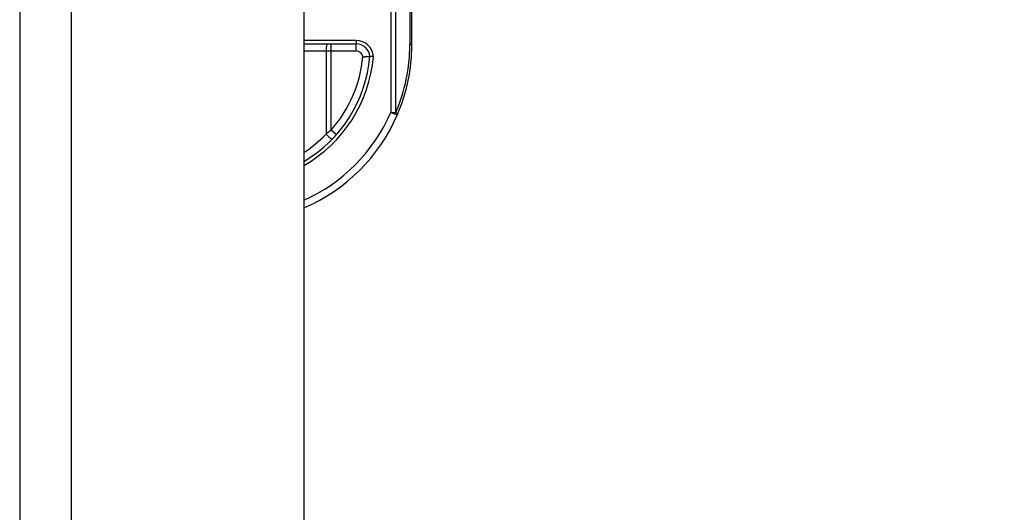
# Model space of a CAD drawing. Header units: inches. Extents: x 2 to 121, y 2 to 79.
# Tile 77 of 97: x 86.73 to 90.17, y 48.7 to 50.42. Entities that reach past the tile are written whole.
import ezdxf

# ---------------------------------------------------------------- set-up
doc = ezdxf.new("R2010")
doc.units = ezdxf.units.IN
doc.header["$LTSCALE"] = 7.278232
doc.header["$MEASUREMENT"] = 0
for name, color, linetype, lineweight in [('Dimensions(ANSI)', 7, 'Continuous', 25), ('Visible Edges(ANSI)', 7, 'Continuous', 25), ('Visible Tangent Edges(ANSI)', 7, 'Continuous', 25)]:
    doc.layers.add(name, color=color, linetype=linetype, lineweight=lineweight)
doc.styles.add('Dimension-ANSI', font='arialbd.ttf')
doc.dimstyles.new('INCH-ANSI', dxfattribs={"dimscale": 7.278232, "dimtxt": 0.12, "dimasz": 0.098425, "dimexe": 0.04, "dimexo": 0.04, "dimgap": 0.031496, "dimtad": 0, "dimtih": 1, "dimtoh": 1, "dimdec": 3, "dimrnd": 1e-08, "dimzin": 0, "dimdsep": 46, "dimtxsty": 'Dimension-ANSI', "dimcen": 0.09, "dimdle": 0.312, "dimclrd": 179, "dimclre": 179, "dimclrt": 7, "dimadec": 1, "dimazin": 0, "dimtfac": 1, "dimtdec": 3, "dimtofl": 0, "dimtmove": 0, "dimatfit": 3, "dimfxl": 1, "dimtolj": 1, "dimtzin": 4, "dimlwd": 25, "dimlwe": 25, "dimarcsym": 0})

# ---------------------------------------------------------------- blocks, each defined once
blk = doc.blocks.new('*D19')
at = {"layer": 'Defpoints', "color": 0, "linetype": 'Continuous', "transparency": 16777216}
for p in [(87.7203, 56.5372), (89.953, 56.5372), (87.7203, 27.0078)]:
    blk.add_point(p, dxfattribs=at)
at = {"layer": 'Dimensions(ANSI)', "color": 179, "linetype": 'Continuous', "lineweight": 25, "true_color": 0x262658, "transparency": 16777216}
blk.add_line((88.0114, 56.5372), (89.953, 56.5372), dxfattribs=at)
at = {"layer": 'Dimensions(ANSI)', "color": 7, "linetype": 'Continuous', "lineweight": 25, "transparency": 16777216, "insert": (92.0068, 56.5372), "char_height": 0.87339, "attachment_point": 5, "style": 'Dimension-ANSI'}
blk.add_mtext('\\A1;23.803', dxfattribs=at)

msp = doc.modelspace()

# ---------------------------------------------------------------- linework, layer by layer
at = {"layer": 'Visible Edges(ANSI)'}
for p, q in [((86.7278, 56.3561), (86.7278, 27.189)), ((87.7203, 56.3561), (87.7203, 27.189)), ((88.098, 50.3344), (88.098, 50.789)), ((87.7203, 50.3368), (87.9029, 50.3368))]:
    msp.add_line(p, q, dxfattribs=at)
at = {"layer": 'Visible Edges(ANSI)', "flags": 128}
for points in [[(87.9269, 50.2921), (87.9285, 50.2922), (87.9301, 50.2922), (87.9317, 50.2923), (87.9333, 50.2923), (87.9348, 50.2924), (87.9363, 50.2924), (87.9378, 50.2924), (87.9392, 50.2924), (87.9406, 50.2925), (87.9419, 50.2925), (87.9431, 50.2925), (87.9443, 50.2925), (87.9454, 50.2925), (87.9464, 50.2925), (87.9473, 50.2925), (87.9482, 50.2925), (87.9489, 50.2925), (87.9496, 50.2925), (87.9502, 50.2925), (87.9507, 50.2925), (87.951, 50.2926), (87.9513, 50.2926), (87.9514, 50.2926), (87.9515, 50.2926)], [(87.9637, 50.2925), (87.9629, 50.2925), (87.9621, 50.2925), (87.9614, 50.2925), (87.9606, 50.2925), (87.9598, 50.2926), (87.9591, 50.2926), (87.9583, 50.2926), (87.9576, 50.2926), (87.9569, 50.2926), (87.9563, 50.2926), (87.9557, 50.2926), (87.9551, 50.2926), (87.9545, 50.2926), (87.954, 50.2926), (87.9536, 50.2926), (87.9531, 50.2926), (87.9528, 50.2926), (87.9524, 50.2926), (87.9521, 50.2926), (87.9519, 50.2926), (87.9517, 50.2926), (87.9516, 50.2926), (87.9515, 50.2926), (87.9515, 50.2926)]]:
    msp.add_lwpolyline(points, dxfattribs=at)
at = {"layer": 'Visible Edges(ANSI)'}
for centre, radius, start, end in [((87.9029, 50.288), 0.0488, 5.3938, 90), ((87.4777, 50.3344), 0.6203, 336.5561, 0), ((87.4777, 50.3344), 0.4756, 300.6602, 354.9569), ((87.4777, 50.3344), 0.6203, 293.0167, 336.5561)]:
    msp.add_arc(centre, radius, start, end, dxfattribs=at)
at = {"layer": 'Visible Tangent Edges(ANSI)'}
for p, q in [((86.9089, 27.189), (86.9089, 56.3561)), ((88.0244, 50.7886), (88.0244, 50.0973)), ((88.0417, 50.0973), (88.0417, 50.7886)), ((88.0909, 50.7889), (88.0909, 50.3344)), ((87.9029, 50.349), (87.7203, 50.349)), ((87.8166, 50.3124), (87.8166, 50.3368)), ((87.9029, 50.349), (87.9029, 50.3368)), ((87.9029, 50.3124), (87.9029, 50.3368)), ((88.098, 50.3344), (88.0909, 50.3344)), ((87.7203, 50.3124), (87.7981, 50.3124)), ((87.7981, 50.3124), (87.8166, 50.3124)), ((87.7981, 50.3124), (87.7981, 50.0214)), ((87.8166, 50.3124), (87.9029, 50.3124)), ((87.8166, 50.0365), (87.8166, 50.3124)), ((88.0244, 50.0973), (88.0417, 50.0973)), ((88.0468, 50.0876), (88.0244, 50.0973)), ((87.8166, 50.0365), (87.835, 50.0204))]:
    msp.add_line(p, q, dxfattribs=at)
at = {"layer": 'Visible Tangent Edges(ANSI)', "flags": 128}
msp.add_lwpolyline([(87.8166, 50.0365), (87.8159, 50.0359), (87.8151, 50.0352), (87.8144, 50.0346), (87.8136, 50.0339), (87.8128, 50.0333), (87.8121, 50.0327), (87.8113, 50.032), (87.8105, 50.0314), (87.8098, 50.0308), (87.809, 50.0301), (87.8082, 50.0295), (87.8075, 50.0289), (87.8067, 50.0282), (87.8059, 50.0276), (87.8051, 50.027), (87.8044, 50.0264), (87.8036, 50.0257), (87.8028, 50.0251), (87.802, 50.0245), (87.8012, 50.0239), (87.8004, 50.0232), (87.7997, 50.0226), (87.7989, 50.022), (87.7981, 50.0214)], dxfattribs=at)
at = {"layer": 'Visible Tangent Edges(ANSI)'}
for centre, radius, start, end in [((87.9029, 50.288), 0.0611, 4.296, 90), ((87.495, 50.3344), 0.5959, 336.5561, 0), ((87.9029, 50.288), 0.0244, 9.8056, 90), ((87.4777, 50.3344), 0.4878, 299.8137, 355.0813), ((87.4777, 50.3344), 0.4512, 318.6896, 354.628), ((87.4777, 50.3344), 0.5959, 294.0181, 336.5561), ((87.4731, 50.3344), 0.4512, 303.2176, 316.0814)]:
    msp.add_arc(centre, radius, start, end, dxfattribs=at)
for centre, major_axis, ratio, start_param, end_param in [((87.8027, 50.3124), (0, 0.0244), 0.189796, 0, 1.570796), ((88.0244, 50.0973), (0.0224, -0.0097), 0.369668, 0, 0.864875), ((87.8027, 50.0214), (0.0176, -0.0169), 0.132897, 4.575244, 6.283185)]:
    msp.add_ellipse(centre, major_axis=major_axis, ratio=ratio, start_param=start_param, end_param=end_param, dxfattribs=at)

# ---------------------------------------------------------------- dimensions: what is measured, and where the dimension line sits
at = {"layer": 'Dimensions(ANSI)', "color": 179, "linetype": 'Continuous', "lineweight": 25, "true_color": 0x262658}
dim = msp.add_ordinate_dim(feature_location=(87.7203, 56.5372), offset=(2.2327, 0), dtype=0, origin=(87.7203, 27.0078), dimstyle='INCH-ANSI', override={"dimgap": 0.031496, "dimtad": 0, "dimdec": 3, "dimlfac": 0.806078, "dimtol": 0, "dimlim": 0, "dimtp": 0, "dimtm": 0, "dimtdec": 3}, dxfattribs=at)
dim.commit()
dim.dimension.update_dxf_attribs({"geometry": '*D19', "text_midpoint": (92.0068, 56.5372)})

doc.saveas('drawing.dxf')
